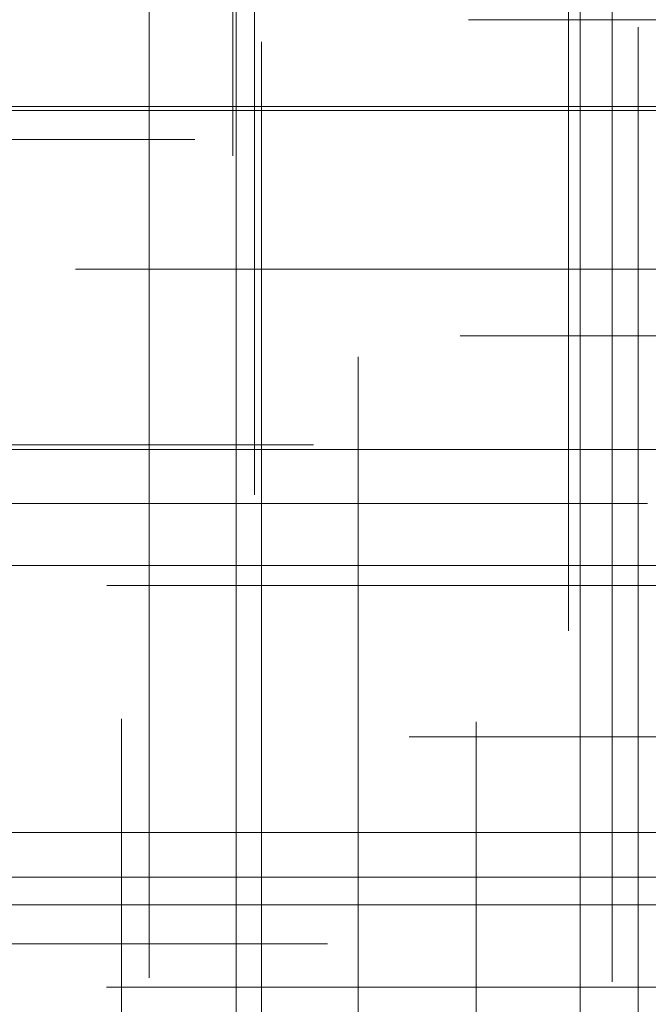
# Model space of a CAD drawing. Header units: millimetres. Extents: x -50 to 901, y -50 to 714.
# Tile 99 of 186: x -20 to -16, y 15 to 21. Entities that reach past the tile are written whole.
import ezdxf

# ---------------------------------------------------------------- set-up
doc = ezdxf.new("R2010")
doc.units = ezdxf.units.MM

# ---------------------------------------------------------------- blocks, each defined once
blk = doc.blocks.new('SW_CENTERMARKSYMBOL_120')
at = {"color": 0, "linetype": 'Continuous', "lineweight": 18}
for p, q in [((0, 5), (0, 5.5209)), ((0, 0), (0, 5))]:
    blk.add_line(p, q, dxfattribs=at)
blk = doc.blocks.new('SW_CENTERMARKSYMBOL_121')
at = {"color": 0, "linetype": 'Continuous', "lineweight": 18}
for p, q in [((0, 5), (0, 5.6063)), ((0, 0), (0, 5)), ((0, 0), (-5, 0)), ((0, 0), (0, -5)), ((0, 0), (5, 0))]:
    blk.add_line(p, q, dxfattribs=at)
blk = doc.blocks.new('SW_CENTERMARKSYMBOL_122')
at = {"color": 0, "linetype": 'Continuous', "lineweight": 18}
blk.add_line((0, 0), (5, 0), dxfattribs=at)
blk = doc.blocks.new('SW_CENTERMARKSYMBOL_123')
at = {"color": 0, "linetype": 'Continuous', "lineweight": 18}
for p, q in [((0, 0), (5, 0)), ((5, 0), (5.6585, 0))]:
    blk.add_line(p, q, dxfattribs=at)
blk = doc.blocks.new('SW_CENTERMARKSYMBOL_124')
at = {"color": 0, "linetype": 'Continuous', "lineweight": 18}
for p, q in [((0, 5), (0, 5.5209)), ((0, 0), (0, 5)), ((0, 0), (-5, 0)), ((0, 0), (0, -5)), ((0, 0), (5, 0))]:
    blk.add_line(p, q, dxfattribs=at)
blk = doc.blocks.new('SW_CENTERMARKSYMBOL_125')
at = {"color": 0, "linetype": 'Continuous', "lineweight": 18}
for p, q in [((-5, 0), (-5.6463, 0)), ((0, 0), (-5, 0))]:
    blk.add_line(p, q, dxfattribs=at)
blk = doc.blocks.new('SW_CENTERMARKSYMBOL_127')
at = {"color": 0, "linetype": 'Continuous', "lineweight": 18}
for p, q in [((0, 0), (5, 0)), ((5, 0), (5.6932, 0))]:
    blk.add_line(p, q, dxfattribs=at)
blk = doc.blocks.new('SW_CENTERMARKSYMBOL_128')
at = {"color": 0, "linetype": 'Continuous', "lineweight": 18}
for p, q in [((0, 5), (0, 5.6463)), ((0, 0), (0, 5))]:
    blk.add_line(p, q, dxfattribs=at)
blk = doc.blocks.new('SW_CENTERMARKSYMBOL_129')
at = {"color": 0, "linetype": 'Continuous', "lineweight": 18}
for p, q in [((0, 5), (0, 5.5209)), ((0, 0), (0, 5))]:
    blk.add_line(p, q, dxfattribs=at)
blk = doc.blocks.new('SW_CENTERMARKSYMBOL_132')
at = {"color": 0, "linetype": 'Continuous', "lineweight": 18}
for p, q in [((0, 0), (5, 0)), ((5, 0), (5.6585, 0))]:
    blk.add_line(p, q, dxfattribs=at)
blk = doc.blocks.new('SW_CENTERMARKSYMBOL_201')
at = {"color": 0, "linetype": 'Continuous', "lineweight": 18}
for p, q in [((0, 0), (0, -5)), ((0, -5), (0, -5.6932))]:
    blk.add_line(p, q, dxfattribs=at)
blk = doc.blocks.new('SW_CENTERMARKSYMBOL_202')
at = {"color": 0, "linetype": 'Continuous', "lineweight": 18}
for p, q in [((0, 0), (0, -5)), ((0, -5), (0, -5.6585))]:
    blk.add_line(p, q, dxfattribs=at)
blk = doc.blocks.new('SW_CENTERMARKSYMBOL_203')
at = {"color": 0, "linetype": 'Continuous', "lineweight": 18}
for p, q in [((0, 0), (0, 5)), ((0, 0), (-5, 0)), ((0, 0), (0, -5)), ((0, 0), (5, 0)), ((0, -5), (0, -5.6585))]:
    blk.add_line(p, q, dxfattribs=at)
blk = doc.blocks.new('SW_CENTERMARKSYMBOL_205')
at = {"color": 0, "linetype": 'Continuous', "lineweight": 18}
for p, q in [((-5, 0), (-5.5209, 0)), ((0, 0), (-5, 0))]:
    blk.add_line(p, q, dxfattribs=at)
blk = doc.blocks.new('SW_CENTERMARKSYMBOL_206')
at = {"color": 0, "linetype": 'Continuous', "lineweight": 18}
for p, q in [((-5, 0), (-5.6063, 0)), ((0, 0), (-5, 0))]:
    blk.add_line(p, q, dxfattribs=at)
blk = doc.blocks.new('SW_CENTERMARKSYMBOL_208')
at = {"color": 0, "linetype": 'Continuous', "lineweight": 18}
for p, q in [((-5, 0), (-5.6063, 0)), ((0, 0), (-5, 0))]:
    blk.add_line(p, q, dxfattribs=at)
blk = doc.blocks.new('SW_CENTERMARKSYMBOL_209')
at = {"color": 0, "linetype": 'Continuous', "lineweight": 18}
for p, q in [((-5, 0), (-5.5209, 0)), ((0, 0), (-5, 0))]:
    blk.add_line(p, q, dxfattribs=at)
blk = doc.blocks.new('SW_CENTERMARKSYMBOL_210')
at = {"color": 0, "linetype": 'Continuous', "lineweight": 18}
for p, q in [((-5, 0), (-5.6463, 0)), ((0, 0), (-5, 0))]:
    blk.add_line(p, q, dxfattribs=at)
blk = doc.blocks.new('SW_CENTERMARKSYMBOL_213')
at = {"color": 0, "linetype": 'Continuous', "lineweight": 18}
for p, q in [((0, 0), (0, 5)), ((0, 0), (-5, 0)), ((0, 0), (0, -5)), ((0, 0), (5, 0)), ((0, -5), (0, -5.6585))]:
    blk.add_line(p, q, dxfattribs=at)
blk = doc.blocks.new('SW_CENTERMARKSYMBOL_214')
at = {"color": 0, "linetype": 'Continuous', "lineweight": 18}
for q in [(0, 5), (-5, 0), (0, -5), (5, 0)]:
    blk.add_line((0, 0), q, dxfattribs=at)
blk = doc.blocks.new('SW_CENTERMARKSYMBOL_215')
at = {"color": 0, "linetype": 'Continuous', "lineweight": 18}
for q in [(0, 5), (-5, 0), (0, -5), (5, 0)]:
    blk.add_line((0, 0), q, dxfattribs=at)
blk = doc.blocks.new('SW_CENTERMARKSYMBOL_360')
at = {"color": 0, "linetype": 'Continuous', "lineweight": 18}
for p, q in [((0, 0), (5, 0)), ((5, 0), (5.5747, 0))]:
    blk.add_line(p, q, dxfattribs=at)
blk = doc.blocks.new('SW_CENTERMARKSYMBOL_364')
at = {"color": 0, "linetype": 'Continuous', "lineweight": 18}
for p, q in [((0, 0), (0, -5)), ((0, -5), (0, -5.5747))]:
    blk.add_line(p, q, dxfattribs=at)
blk = doc.blocks.new('SW_CENTERMARKSYMBOL_683')
at = {"color": 0, "linetype": 'Continuous', "lineweight": 18}
for p, q in [((0, 5), (0, 5.5209)), ((0, 0), (0, 5))]:
    blk.add_line(p, q, dxfattribs=at)
blk = doc.blocks.new('SW_CENTERMARKSYMBOL_684')
at = {"color": 0, "linetype": 'Continuous', "lineweight": 18}
for p, q in [((0, 5), (0, 5.6063)), ((0, 0), (0, 5)), ((0, 0), (-5, 0)), ((0, 0), (0, -5)), ((0, 0), (5, 0))]:
    blk.add_line(p, q, dxfattribs=at)
blk = doc.blocks.new('SW_CENTERMARKSYMBOL_685')
at = {"color": 0, "linetype": 'Continuous', "lineweight": 18}
blk.add_line((0, 0), (5, 0), dxfattribs=at)
blk = doc.blocks.new('SW_CENTERMARKSYMBOL_686')
at = {"color": 0, "linetype": 'Continuous', "lineweight": 18}
for p, q in [((0, 0), (5, 0)), ((5, 0), (5.6585, 0))]:
    blk.add_line(p, q, dxfattribs=at)
blk = doc.blocks.new('SW_CENTERMARKSYMBOL_687')
at = {"color": 0, "linetype": 'Continuous', "lineweight": 18}
for p, q in [((0, 5), (0, 5.5209)), ((0, 0), (0, 5)), ((0, 0), (-5, 0)), ((0, 0), (0, -5)), ((0, 0), (5, 0))]:
    blk.add_line(p, q, dxfattribs=at)
blk = doc.blocks.new('SW_CENTERMARKSYMBOL_688')
at = {"color": 0, "linetype": 'Continuous', "lineweight": 18}
for p, q in [((-5, 0), (-5.6463, 0)), ((0, 0), (-5, 0))]:
    blk.add_line(p, q, dxfattribs=at)
blk = doc.blocks.new('SW_CENTERMARKSYMBOL_690')
at = {"color": 0, "linetype": 'Continuous', "lineweight": 18}
for p, q in [((0, 0), (5, 0)), ((5, 0), (5.6932, 0))]:
    blk.add_line(p, q, dxfattribs=at)
blk = doc.blocks.new('SW_CENTERMARKSYMBOL_691')
at = {"color": 0, "linetype": 'Continuous', "lineweight": 18}
for p, q in [((0, 5), (0, 5.6463)), ((0, 0), (0, 5))]:
    blk.add_line(p, q, dxfattribs=at)
blk = doc.blocks.new('SW_CENTERMARKSYMBOL_692')
at = {"color": 0, "linetype": 'Continuous', "lineweight": 18}
for p, q in [((0, 5), (0, 5.5209)), ((0, 0), (0, 5))]:
    blk.add_line(p, q, dxfattribs=at)
blk = doc.blocks.new('SW_CENTERMARKSYMBOL_695')
at = {"color": 0, "linetype": 'Continuous', "lineweight": 18}
for p, q in [((0, 0), (5, 0)), ((5, 0), (5.6585, 0))]:
    blk.add_line(p, q, dxfattribs=at)
blk = doc.blocks.new('SW_CENTERMARKSYMBOL_764')
at = {"color": 0, "linetype": 'Continuous', "lineweight": 18}
for p, q in [((0, 0), (0, -5)), ((0, -5), (0, -5.6932))]:
    blk.add_line(p, q, dxfattribs=at)
blk = doc.blocks.new('SW_CENTERMARKSYMBOL_765')
at = {"color": 0, "linetype": 'Continuous', "lineweight": 18}
for p, q in [((0, 0), (0, -5)), ((0, -5), (0, -5.6585))]:
    blk.add_line(p, q, dxfattribs=at)
blk = doc.blocks.new('SW_CENTERMARKSYMBOL_766')
at = {"color": 0, "linetype": 'Continuous', "lineweight": 18}
for p, q in [((0, 0), (0, 5)), ((0, 0), (-5, 0)), ((0, 0), (0, -5)), ((0, 0), (5, 0)), ((0, -5), (0, -5.6585))]:
    blk.add_line(p, q, dxfattribs=at)
blk = doc.blocks.new('SW_CENTERMARKSYMBOL_768')
at = {"color": 0, "linetype": 'Continuous', "lineweight": 18}
for p, q in [((-5, 0), (-5.5209, 0)), ((0, 0), (-5, 0))]:
    blk.add_line(p, q, dxfattribs=at)
blk = doc.blocks.new('SW_CENTERMARKSYMBOL_769')
at = {"color": 0, "linetype": 'Continuous', "lineweight": 18}
for p, q in [((-5, 0), (-5.6063, 0)), ((0, 0), (-5, 0))]:
    blk.add_line(p, q, dxfattribs=at)
blk = doc.blocks.new('SW_CENTERMARKSYMBOL_771')
at = {"color": 0, "linetype": 'Continuous', "lineweight": 18}
for p, q in [((-5, 0), (-5.6063, 0)), ((0, 0), (-5, 0))]:
    blk.add_line(p, q, dxfattribs=at)
blk = doc.blocks.new('SW_CENTERMARKSYMBOL_772')
at = {"color": 0, "linetype": 'Continuous', "lineweight": 18}
for p, q in [((-5, 0), (-5.5209, 0)), ((0, 0), (-5, 0))]:
    blk.add_line(p, q, dxfattribs=at)
blk = doc.blocks.new('SW_CENTERMARKSYMBOL_773')
at = {"color": 0, "linetype": 'Continuous', "lineweight": 18}
for p, q in [((-5, 0), (-5.6463, 0)), ((0, 0), (-5, 0))]:
    blk.add_line(p, q, dxfattribs=at)
blk = doc.blocks.new('SW_CENTERMARKSYMBOL_776')
at = {"color": 0, "linetype": 'Continuous', "lineweight": 18}
for p, q in [((0, 0), (0, 5)), ((0, 0), (-5, 0)), ((0, 0), (0, -5)), ((0, 0), (5, 0)), ((0, -5), (0, -5.6585))]:
    blk.add_line(p, q, dxfattribs=at)
blk = doc.blocks.new('SW_CENTERMARKSYMBOL_777')
at = {"color": 0, "linetype": 'Continuous', "lineweight": 18}
for q in [(0, 5), (-5, 0), (0, -5), (5, 0)]:
    blk.add_line((0, 0), q, dxfattribs=at)
blk = doc.blocks.new('SW_CENTERMARKSYMBOL_778')
at = {"color": 0, "linetype": 'Continuous', "lineweight": 18}
for q in [(0, 5), (-5, 0), (0, -5), (5, 0)]:
    blk.add_line((0, 0), q, dxfattribs=at)
blk = doc.blocks.new('SW_CENTERMARKSYMBOL_923')
at = {"color": 0, "linetype": 'Continuous', "lineweight": 18}
for p, q in [((0, 0), (5, 0)), ((5, 0), (5.5747, 0))]:
    blk.add_line(p, q, dxfattribs=at)
blk = doc.blocks.new('SW_CENTERMARKSYMBOL_927')
at = {"color": 0, "linetype": 'Continuous', "lineweight": 18}
for p, q in [((0, 0), (0, -5)), ((0, -5), (0, -5.5747))]:
    blk.add_line(p, q, dxfattribs=at)
blk = doc.blocks.new('SW_CENTERMARKSYMBOL_1246')
at = {"color": 0, "linetype": 'Continuous', "lineweight": 18}
for p, q in [((0, 5), (0, 5.5209)), ((0, 0), (0, 5))]:
    blk.add_line(p, q, dxfattribs=at)
blk = doc.blocks.new('SW_CENTERMARKSYMBOL_1247')
at = {"color": 0, "linetype": 'Continuous', "lineweight": 18}
for p, q in [((0, 5), (0, 5.6063)), ((0, 0), (0, 5)), ((0, 0), (-5, 0)), ((0, 0), (0, -5)), ((0, 0), (5, 0))]:
    blk.add_line(p, q, dxfattribs=at)
blk = doc.blocks.new('SW_CENTERMARKSYMBOL_1248')
at = {"color": 0, "linetype": 'Continuous', "lineweight": 18}
blk.add_line((0, 0), (5, 0), dxfattribs=at)
blk = doc.blocks.new('SW_CENTERMARKSYMBOL_1249')
at = {"color": 0, "linetype": 'Continuous', "lineweight": 18}
for p, q in [((0, 0), (5, 0)), ((5, 0), (5.6585, 0))]:
    blk.add_line(p, q, dxfattribs=at)
blk = doc.blocks.new('SW_CENTERMARKSYMBOL_1250')
at = {"color": 0, "linetype": 'Continuous', "lineweight": 18}
for p, q in [((0, 5), (0, 5.5209)), ((0, 0), (0, 5)), ((0, 0), (-5, 0)), ((0, 0), (0, -5)), ((0, 0), (5, 0))]:
    blk.add_line(p, q, dxfattribs=at)
blk = doc.blocks.new('SW_CENTERMARKSYMBOL_1251')
at = {"color": 0, "linetype": 'Continuous', "lineweight": 18}
for p, q in [((-5, 0), (-5.6463, 0)), ((0, 0), (-5, 0))]:
    blk.add_line(p, q, dxfattribs=at)
blk = doc.blocks.new('SW_CENTERMARKSYMBOL_1253')
at = {"color": 0, "linetype": 'Continuous', "lineweight": 18}
for p, q in [((0, 0), (5, 0)), ((5, 0), (5.6932, 0))]:
    blk.add_line(p, q, dxfattribs=at)
blk = doc.blocks.new('SW_CENTERMARKSYMBOL_1254')
at = {"color": 0, "linetype": 'Continuous', "lineweight": 18}
for p, q in [((0, 5), (0, 5.6463)), ((0, 0), (0, 5))]:
    blk.add_line(p, q, dxfattribs=at)
blk = doc.blocks.new('SW_CENTERMARKSYMBOL_1255')
at = {"color": 0, "linetype": 'Continuous', "lineweight": 18}
for p, q in [((0, 5), (0, 5.5209)), ((0, 0), (0, 5))]:
    blk.add_line(p, q, dxfattribs=at)
blk = doc.blocks.new('SW_CENTERMARKSYMBOL_1258')
at = {"color": 0, "linetype": 'Continuous', "lineweight": 18}
for p, q in [((0, 0), (5, 0)), ((5, 0), (5.6585, 0))]:
    blk.add_line(p, q, dxfattribs=at)
blk = doc.blocks.new('SW_CENTERMARKSYMBOL_1327')
at = {"color": 0, "linetype": 'Continuous', "lineweight": 18}
for p, q in [((0, 0), (0, -5)), ((0, -5), (0, -5.6932))]:
    blk.add_line(p, q, dxfattribs=at)
blk = doc.blocks.new('SW_CENTERMARKSYMBOL_1328')
at = {"color": 0, "linetype": 'Continuous', "lineweight": 18}
for p, q in [((0, 0), (0, -5)), ((0, -5), (0, -5.6585))]:
    blk.add_line(p, q, dxfattribs=at)
blk = doc.blocks.new('SW_CENTERMARKSYMBOL_1329')
at = {"color": 0, "linetype": 'Continuous', "lineweight": 18}
for p, q in [((0, 0), (0, 5)), ((0, 0), (-5, 0)), ((0, 0), (0, -5)), ((0, 0), (5, 0)), ((0, -5), (0, -5.6585))]:
    blk.add_line(p, q, dxfattribs=at)
blk = doc.blocks.new('SW_CENTERMARKSYMBOL_1331')
at = {"color": 0, "linetype": 'Continuous', "lineweight": 18}
for p, q in [((-5, 0), (-5.5209, 0)), ((0, 0), (-5, 0))]:
    blk.add_line(p, q, dxfattribs=at)
blk = doc.blocks.new('SW_CENTERMARKSYMBOL_1332')
at = {"color": 0, "linetype": 'Continuous', "lineweight": 18}
for p, q in [((-5, 0), (-5.6063, 0)), ((0, 0), (-5, 0))]:
    blk.add_line(p, q, dxfattribs=at)
blk = doc.blocks.new('SW_CENTERMARKSYMBOL_1334')
at = {"color": 0, "linetype": 'Continuous', "lineweight": 18}
for p, q in [((-5, 0), (-5.6063, 0)), ((0, 0), (-5, 0))]:
    blk.add_line(p, q, dxfattribs=at)
blk = doc.blocks.new('SW_CENTERMARKSYMBOL_1335')
at = {"color": 0, "linetype": 'Continuous', "lineweight": 18}
for p, q in [((-5, 0), (-5.5209, 0)), ((0, 0), (-5, 0))]:
    blk.add_line(p, q, dxfattribs=at)
blk = doc.blocks.new('SW_CENTERMARKSYMBOL_1336')
at = {"color": 0, "linetype": 'Continuous', "lineweight": 18}
for p, q in [((-5, 0), (-5.6463, 0)), ((0, 0), (-5, 0))]:
    blk.add_line(p, q, dxfattribs=at)
blk = doc.blocks.new('SW_CENTERMARKSYMBOL_1339')
at = {"color": 0, "linetype": 'Continuous', "lineweight": 18}
for p, q in [((0, 0), (0, 5)), ((0, 0), (-5, 0)), ((0, 0), (0, -5)), ((0, 0), (5, 0)), ((0, -5), (0, -5.6585))]:
    blk.add_line(p, q, dxfattribs=at)
blk = doc.blocks.new('SW_CENTERMARKSYMBOL_1340')
at = {"color": 0, "linetype": 'Continuous', "lineweight": 18}
for q in [(0, 5), (-5, 0), (0, -5), (5, 0)]:
    blk.add_line((0, 0), q, dxfattribs=at)
blk = doc.blocks.new('SW_CENTERMARKSYMBOL_1341')
at = {"color": 0, "linetype": 'Continuous', "lineweight": 18}
for q in [(0, 5), (-5, 0), (0, -5), (5, 0)]:
    blk.add_line((0, 0), q, dxfattribs=at)
blk = doc.blocks.new('SW_CENTERMARKSYMBOL_1486')
at = {"color": 0, "linetype": 'Continuous', "lineweight": 18}
for p, q in [((0, 0), (5, 0)), ((5, 0), (5.5747, 0))]:
    blk.add_line(p, q, dxfattribs=at)
blk = doc.blocks.new('SW_CENTERMARKSYMBOL_1490')
at = {"color": 0, "linetype": 'Continuous', "lineweight": 18}
for p, q in [((0, 0), (0, -5)), ((0, -5), (0, -5.5747))]:
    blk.add_line(p, q, dxfattribs=at)
blk = doc.blocks.new('SW_CENTERMARKSYMBOL_1809')
at = {"color": 0, "linetype": 'Continuous', "lineweight": 18}
for p, q in [((0, 5), (0, 5.5209)), ((0, 0), (0, 5))]:
    blk.add_line(p, q, dxfattribs=at)
blk = doc.blocks.new('SW_CENTERMARKSYMBOL_1810')
at = {"color": 0, "linetype": 'Continuous', "lineweight": 18}
for p, q in [((0, 5), (0, 5.6063)), ((0, 0), (0, 5)), ((0, 0), (-5, 0)), ((0, 0), (0, -5)), ((0, 0), (5, 0))]:
    blk.add_line(p, q, dxfattribs=at)
blk = doc.blocks.new('SW_CENTERMARKSYMBOL_1811')
at = {"color": 0, "linetype": 'Continuous', "lineweight": 18}
blk.add_line((0, 0), (5, 0), dxfattribs=at)
blk = doc.blocks.new('SW_CENTERMARKSYMBOL_1812')
at = {"color": 0, "linetype": 'Continuous', "lineweight": 18}
for p, q in [((0, 0), (5, 0)), ((5, 0), (5.6585, 0))]:
    blk.add_line(p, q, dxfattribs=at)
blk = doc.blocks.new('SW_CENTERMARKSYMBOL_1813')
at = {"color": 0, "linetype": 'Continuous', "lineweight": 18}
for p, q in [((0, 5), (0, 5.5209)), ((0, 0), (0, 5)), ((0, 0), (-5, 0)), ((0, 0), (0, -5)), ((0, 0), (5, 0))]:
    blk.add_line(p, q, dxfattribs=at)
blk = doc.blocks.new('SW_CENTERMARKSYMBOL_1814')
at = {"color": 0, "linetype": 'Continuous', "lineweight": 18}
for p, q in [((-5, 0), (-5.6463, 0)), ((0, 0), (-5, 0))]:
    blk.add_line(p, q, dxfattribs=at)
blk = doc.blocks.new('SW_CENTERMARKSYMBOL_1816')
at = {"color": 0, "linetype": 'Continuous', "lineweight": 18}
for p, q in [((0, 0), (5, 0)), ((5, 0), (5.6932, 0))]:
    blk.add_line(p, q, dxfattribs=at)
blk = doc.blocks.new('SW_CENTERMARKSYMBOL_1817')
at = {"color": 0, "linetype": 'Continuous', "lineweight": 18}
for p, q in [((0, 5), (0, 5.6463)), ((0, 0), (0, 5))]:
    blk.add_line(p, q, dxfattribs=at)
blk = doc.blocks.new('SW_CENTERMARKSYMBOL_1818')
at = {"color": 0, "linetype": 'Continuous', "lineweight": 18}
for p, q in [((0, 5), (0, 5.5209)), ((0, 0), (0, 5))]:
    blk.add_line(p, q, dxfattribs=at)
blk = doc.blocks.new('SW_CENTERMARKSYMBOL_1821')
at = {"color": 0, "linetype": 'Continuous', "lineweight": 18}
for p, q in [((0, 0), (5, 0)), ((5, 0), (5.6585, 0))]:
    blk.add_line(p, q, dxfattribs=at)
blk = doc.blocks.new('SW_CENTERMARKSYMBOL_1890')
at = {"color": 0, "linetype": 'Continuous', "lineweight": 18}
for p, q in [((0, 0), (0, -5)), ((0, -5), (0, -5.6932))]:
    blk.add_line(p, q, dxfattribs=at)
blk = doc.blocks.new('SW_CENTERMARKSYMBOL_1891')
at = {"color": 0, "linetype": 'Continuous', "lineweight": 18}
for p, q in [((0, 0), (0, -5)), ((0, -5), (0, -5.6585))]:
    blk.add_line(p, q, dxfattribs=at)
blk = doc.blocks.new('SW_CENTERMARKSYMBOL_1892')
at = {"color": 0, "linetype": 'Continuous', "lineweight": 18}
for p, q in [((0, 0), (0, 5)), ((0, 0), (-5, 0)), ((0, 0), (0, -5)), ((0, 0), (5, 0)), ((0, -5), (0, -5.6585))]:
    blk.add_line(p, q, dxfattribs=at)
blk = doc.blocks.new('SW_CENTERMARKSYMBOL_1894')
at = {"color": 0, "linetype": 'Continuous', "lineweight": 18}
for p, q in [((-5, 0), (-5.5209, 0)), ((0, 0), (-5, 0))]:
    blk.add_line(p, q, dxfattribs=at)
blk = doc.blocks.new('SW_CENTERMARKSYMBOL_1895')
at = {"color": 0, "linetype": 'Continuous', "lineweight": 18}
for p, q in [((-5, 0), (-5.6063, 0)), ((0, 0), (-5, 0))]:
    blk.add_line(p, q, dxfattribs=at)
blk = doc.blocks.new('SW_CENTERMARKSYMBOL_1897')
at = {"color": 0, "linetype": 'Continuous', "lineweight": 18}
for p, q in [((-5, 0), (-5.6063, 0)), ((0, 0), (-5, 0))]:
    blk.add_line(p, q, dxfattribs=at)
blk = doc.blocks.new('SW_CENTERMARKSYMBOL_1898')
at = {"color": 0, "linetype": 'Continuous', "lineweight": 18}
for p, q in [((-5, 0), (-5.5209, 0)), ((0, 0), (-5, 0))]:
    blk.add_line(p, q, dxfattribs=at)
blk = doc.blocks.new('SW_CENTERMARKSYMBOL_1899')
at = {"color": 0, "linetype": 'Continuous', "lineweight": 18}
for p, q in [((-5, 0), (-5.6463, 0)), ((0, 0), (-5, 0))]:
    blk.add_line(p, q, dxfattribs=at)
blk = doc.blocks.new('SW_CENTERMARKSYMBOL_1902')
at = {"color": 0, "linetype": 'Continuous', "lineweight": 18}
for p, q in [((0, 0), (0, 5)), ((0, 0), (-5, 0)), ((0, 0), (0, -5)), ((0, 0), (5, 0)), ((0, -5), (0, -5.6585))]:
    blk.add_line(p, q, dxfattribs=at)
blk = doc.blocks.new('SW_CENTERMARKSYMBOL_1903')
at = {"color": 0, "linetype": 'Continuous', "lineweight": 18}
for q in [(0, 5), (-5, 0), (0, -5), (5, 0)]:
    blk.add_line((0, 0), q, dxfattribs=at)
blk = doc.blocks.new('SW_CENTERMARKSYMBOL_1904')
at = {"color": 0, "linetype": 'Continuous', "lineweight": 18}
for q in [(0, 5), (-5, 0), (0, -5), (5, 0)]:
    blk.add_line((0, 0), q, dxfattribs=at)
blk = doc.blocks.new('SW_CENTERMARKSYMBOL_2049')
at = {"color": 0, "linetype": 'Continuous', "lineweight": 18}
for p, q in [((0, 0), (5, 0)), ((5, 0), (5.5747, 0))]:
    blk.add_line(p, q, dxfattribs=at)
blk = doc.blocks.new('SW_CENTERMARKSYMBOL_2053')
at = {"color": 0, "linetype": 'Continuous', "lineweight": 18}
for p, q in [((0, 0), (0, -5)), ((0, -5), (0, -5.5747))]:
    blk.add_line(p, q, dxfattribs=at)
blk = doc.blocks.new('SW_CENTERMARKSYMBOL_2372')
at = {"color": 0, "linetype": 'Continuous', "lineweight": 18}
for p, q in [((0, 5), (0, 5.5209)), ((0, 0), (0, 5))]:
    blk.add_line(p, q, dxfattribs=at)
blk = doc.blocks.new('SW_CENTERMARKSYMBOL_2373')
at = {"color": 0, "linetype": 'Continuous', "lineweight": 18}
for p, q in [((0, 5), (0, 5.6063)), ((0, 0), (0, 5)), ((0, 0), (-5, 0)), ((0, 0), (0, -5)), ((0, 0), (5, 0))]:
    blk.add_line(p, q, dxfattribs=at)
blk = doc.blocks.new('SW_CENTERMARKSYMBOL_2374')
at = {"color": 0, "linetype": 'Continuous', "lineweight": 18}
blk.add_line((0, 0), (5, 0), dxfattribs=at)
blk = doc.blocks.new('SW_CENTERMARKSYMBOL_2375')
at = {"color": 0, "linetype": 'Continuous', "lineweight": 18}
for p, q in [((0, 0), (5, 0)), ((5, 0), (5.6585, 0))]:
    blk.add_line(p, q, dxfattribs=at)
blk = doc.blocks.new('SW_CENTERMARKSYMBOL_2376')
at = {"color": 0, "linetype": 'Continuous', "lineweight": 18}
for p, q in [((0, 5), (0, 5.5209)), ((0, 0), (0, 5)), ((0, 0), (-5, 0)), ((0, 0), (0, -5)), ((0, 0), (5, 0))]:
    blk.add_line(p, q, dxfattribs=at)
blk = doc.blocks.new('SW_CENTERMARKSYMBOL_2377')
at = {"color": 0, "linetype": 'Continuous', "lineweight": 18}
for p, q in [((-5, 0), (-5.6463, 0)), ((0, 0), (-5, 0))]:
    blk.add_line(p, q, dxfattribs=at)
blk = doc.blocks.new('SW_CENTERMARKSYMBOL_2379')
at = {"color": 0, "linetype": 'Continuous', "lineweight": 18}
for p, q in [((0, 0), (5, 0)), ((5, 0), (5.6932, 0))]:
    blk.add_line(p, q, dxfattribs=at)
blk = doc.blocks.new('SW_CENTERMARKSYMBOL_2380')
at = {"color": 0, "linetype": 'Continuous', "lineweight": 18}
for p, q in [((0, 5), (0, 5.6463)), ((0, 0), (0, 5))]:
    blk.add_line(p, q, dxfattribs=at)
blk = doc.blocks.new('SW_CENTERMARKSYMBOL_2381')
at = {"color": 0, "linetype": 'Continuous', "lineweight": 18}
for p, q in [((0, 5), (0, 5.5209)), ((0, 0), (0, 5))]:
    blk.add_line(p, q, dxfattribs=at)
blk = doc.blocks.new('SW_CENTERMARKSYMBOL_2384')
at = {"color": 0, "linetype": 'Continuous', "lineweight": 18}
for p, q in [((0, 0), (5, 0)), ((5, 0), (5.6585, 0))]:
    blk.add_line(p, q, dxfattribs=at)
blk = doc.blocks.new('SW_CENTERMARKSYMBOL_2453')
at = {"color": 0, "linetype": 'Continuous', "lineweight": 18}
for p, q in [((0, 0), (0, -5)), ((0, -5), (0, -5.6932))]:
    blk.add_line(p, q, dxfattribs=at)
blk = doc.blocks.new('SW_CENTERMARKSYMBOL_2454')
at = {"color": 0, "linetype": 'Continuous', "lineweight": 18}
for p, q in [((0, 0), (0, -5)), ((0, -5), (0, -5.6585))]:
    blk.add_line(p, q, dxfattribs=at)
blk = doc.blocks.new('SW_CENTERMARKSYMBOL_2455')
at = {"color": 0, "linetype": 'Continuous', "lineweight": 18}
for p, q in [((0, 0), (0, 5)), ((0, 0), (-5, 0)), ((0, 0), (0, -5)), ((0, 0), (5, 0)), ((0, -5), (0, -5.6585))]:
    blk.add_line(p, q, dxfattribs=at)
blk = doc.blocks.new('SW_CENTERMARKSYMBOL_2457')
at = {"color": 0, "linetype": 'Continuous', "lineweight": 18}
for p, q in [((-5, 0), (-5.5209, 0)), ((0, 0), (-5, 0))]:
    blk.add_line(p, q, dxfattribs=at)
blk = doc.blocks.new('SW_CENTERMARKSYMBOL_2458')
at = {"color": 0, "linetype": 'Continuous', "lineweight": 18}
for p, q in [((-5, 0), (-5.6063, 0)), ((0, 0), (-5, 0))]:
    blk.add_line(p, q, dxfattribs=at)
blk = doc.blocks.new('SW_CENTERMARKSYMBOL_2460')
at = {"color": 0, "linetype": 'Continuous', "lineweight": 18}
for p, q in [((-5, 0), (-5.6063, 0)), ((0, 0), (-5, 0))]:
    blk.add_line(p, q, dxfattribs=at)
blk = doc.blocks.new('SW_CENTERMARKSYMBOL_2461')
at = {"color": 0, "linetype": 'Continuous', "lineweight": 18}
for p, q in [((-5, 0), (-5.5209, 0)), ((0, 0), (-5, 0))]:
    blk.add_line(p, q, dxfattribs=at)
blk = doc.blocks.new('SW_CENTERMARKSYMBOL_2462')
at = {"color": 0, "linetype": 'Continuous', "lineweight": 18}
for p, q in [((-5, 0), (-5.6463, 0)), ((0, 0), (-5, 0))]:
    blk.add_line(p, q, dxfattribs=at)
blk = doc.blocks.new('SW_CENTERMARKSYMBOL_2465')
at = {"color": 0, "linetype": 'Continuous', "lineweight": 18}
for p, q in [((0, 0), (0, 5)), ((0, 0), (-5, 0)), ((0, 0), (0, -5)), ((0, 0), (5, 0)), ((0, -5), (0, -5.6585))]:
    blk.add_line(p, q, dxfattribs=at)
blk = doc.blocks.new('SW_CENTERMARKSYMBOL_2466')
at = {"color": 0, "linetype": 'Continuous', "lineweight": 18}
for q in [(0, 5), (-5, 0), (0, -5), (5, 0)]:
    blk.add_line((0, 0), q, dxfattribs=at)
blk = doc.blocks.new('SW_CENTERMARKSYMBOL_2467')
at = {"color": 0, "linetype": 'Continuous', "lineweight": 18}
for q in [(0, 5), (-5, 0), (0, -5), (5, 0)]:
    blk.add_line((0, 0), q, dxfattribs=at)
blk = doc.blocks.new('SW_CENTERMARKSYMBOL_2612')
at = {"color": 0, "linetype": 'Continuous', "lineweight": 18}
for p, q in [((0, 0), (5, 0)), ((5, 0), (5.5747, 0))]:
    blk.add_line(p, q, dxfattribs=at)
blk = doc.blocks.new('SW_CENTERMARKSYMBOL_2616')
at = {"color": 0, "linetype": 'Continuous', "lineweight": 18}
for p, q in [((0, 0), (0, -5)), ((0, -5), (0, -5.5747))]:
    blk.add_line(p, q, dxfattribs=at)

msp = doc.modelspace()

# ---------------------------------------------------------------- linework, layer by layer
at = {"color": 7, "linetype": 'Continuous', "lineweight": 25}
for radius in [45, 45, 45, 45, 45, 43.8964, 43.8964, 43.8964, 43.8964, 43.8964, 43.6219, 43.6219, 43.6219, 43.6219, 43.6219, 42.2814, 42.2814, 42.2814, 42.2814, 42.2814, 35.2814, 35.2814, 35.2814, 35.2814, 35.2814, 33.2814, 33.2814, 33.2814, 33.2814, 33.2814]:
    msp.add_circle((0, 0), radius, dxfattribs=at)
msp.add_arc((0, 0), 50, 94.01152, 175.98848, dxfattribs=at)
msp.add_arc((0, 0), 50, 94.01152, 175.98848, dxfattribs=at)
msp.add_arc((0, 0), 50, 94.01152, 175.98848, dxfattribs=at)
msp.add_arc((0, 0), 50, 94.01152, 175.98848, dxfattribs=at)
msp.add_arc((0, 0), 50, 94.01152, 175.98848, dxfattribs=at)

# ---------------------------------------------------------------- block references
at = {"color": 7, "linetype": 'Continuous', "lineweight": 18}
for name, p in [('SW_CENTERMARKSYMBOL_364', (-18.7303, 25.7801)), ('SW_CENTERMARKSYMBOL_927', (-18.7303, 25.7801)), ('SW_CENTERMARKSYMBOL_1490', (-18.7303, 25.7801)), ('SW_CENTERMARKSYMBOL_2053', (-18.7303, 25.7801)), ('SW_CENTERMARKSYMBOL_2616', (-18.7303, 25.7801)), ('SW_CENTERMARKSYMBOL_201', (-18.5906, 23.6968)), ('SW_CENTERMARKSYMBOL_764', (-18.5906, 23.6968)), ('SW_CENTERMARKSYMBOL_1327', (-18.5906, 23.6968)), ('SW_CENTERMARKSYMBOL_1890', (-18.5906, 23.6968)), ('SW_CENTERMARKSYMBOL_2453', (-18.5906, 23.6968)), ('SW_CENTERMARKSYMBOL_202', (-16.5505, 22.7798)), ('SW_CENTERMARKSYMBOL_765', (-16.5505, 22.7798)), ('SW_CENTERMARKSYMBOL_1328', (-16.5505, 22.7798)), ('SW_CENTERMARKSYMBOL_1891', (-16.5505, 22.7798)), ('SW_CENTERMARKSYMBOL_2454', (-16.5505, 22.7798)), ('SW_CENTERMARKSYMBOL_206', (-11.5946, 21.0906)), ('SW_CENTERMARKSYMBOL_769', (-11.5946, 21.0906)), ('SW_CENTERMARKSYMBOL_1332', (-11.5946, 21.0906)), ('SW_CENTERMARKSYMBOL_1895', (-11.5946, 21.0906)), ('SW_CENTERMARKSYMBOL_2458', (-11.5946, 21.0906)), ('SW_CENTERMARKSYMBOL_213', (-19.2751, 20.5259)), ('SW_CENTERMARKSYMBOL_776', (-19.2751, 20.5259)), ('SW_CENTERMARKSYMBOL_1339', (-19.2751, 20.5259)), ('SW_CENTERMARKSYMBOL_1902', (-19.2751, 20.5259)), ('SW_CENTERMARKSYMBOL_2465', (-19.2751, 20.5259)), ('SW_CENTERMARKSYMBOL_203', (-16.2681, 20.5002)), ('SW_CENTERMARKSYMBOL_766', (-16.2681, 20.5002)), ('SW_CENTERMARKSYMBOL_1329', (-16.2681, 20.5002)), ('SW_CENTERMARKSYMBOL_1892', (-16.2681, 20.5002)), ('SW_CENTERMARKSYMBOL_2455', (-16.2681, 20.5002)), ('SW_CENTERMARKSYMBOL_360', (-24.5532, 20.3121)), ('SW_CENTERMARKSYMBOL_923', (-24.5532, 20.3121)), ('SW_CENTERMARKSYMBOL_1486', (-24.5532, 20.3121)), ('SW_CENTERMARKSYMBOL_2049', (-24.5532, 20.3121)), ('SW_CENTERMARKSYMBOL_2612', (-24.5532, 20.3121)), ('SW_CENTERMARKSYMBOL_208', (-14.1466, 19.4711)), ('SW_CENTERMARKSYMBOL_771', (-14.1466, 19.4711)), ('SW_CENTERMARKSYMBOL_1334', (-14.1466, 19.4711)), ('SW_CENTERMARKSYMBOL_1897', (-14.1466, 19.4711)), ('SW_CENTERMARKSYMBOL_2460', (-14.1466, 19.4711)), ('SW_CENTERMARKSYMBOL_205', (-11.7338, 19.0365)), ('SW_CENTERMARKSYMBOL_768', (-11.7338, 19.0365)), ('SW_CENTERMARKSYMBOL_1331', (-11.7338, 19.0365)), ('SW_CENTERMARKSYMBOL_1894', (-11.7338, 19.0365)), ('SW_CENTERMARKSYMBOL_2457', (-11.7338, 19.0365)), ('SW_CENTERMARKSYMBOL_127', (-23.8996, 18.329)), ('SW_CENTERMARKSYMBOL_690', (-23.8996, 18.329)), ('SW_CENTERMARKSYMBOL_1253', (-23.8996, 18.329)), ('SW_CENTERMARKSYMBOL_1816', (-23.8996, 18.329)), ('SW_CENTERMARKSYMBOL_2379', (-23.8996, 18.329)), ('SW_CENTERMARKSYMBOL_214', (-18.7092, 18.2996)), ('SW_CENTERMARKSYMBOL_777', (-18.7092, 18.2996)), ('SW_CENTERMARKSYMBOL_1340', (-18.7092, 18.2996)), ('SW_CENTERMARKSYMBOL_1903', (-18.7092, 18.2996)), ('SW_CENTERMARKSYMBOL_2466', (-18.7092, 18.2996)), ('SW_CENTERMARKSYMBOL_123', (-21.6957, 17.9482)), ('SW_CENTERMARKSYMBOL_686', (-21.6957, 17.9482)), ('SW_CENTERMARKSYMBOL_1249', (-21.6957, 17.9482)), ('SW_CENTERMARKSYMBOL_1812', (-21.6957, 17.9482)), ('SW_CENTERMARKSYMBOL_2375', (-21.6957, 17.9482)), ('SW_CENTERMARKSYMBOL_215', (-16.4754, 17.5445)), ('SW_CENTERMARKSYMBOL_778', (-16.4754, 17.5445)), ('SW_CENTERMARKSYMBOL_1341', (-16.4754, 17.5445)), ('SW_CENTERMARKSYMBOL_1904', (-16.4754, 17.5445)), ('SW_CENTERMARKSYMBOL_2467', (-16.4754, 17.5445)), ('SW_CENTERMARKSYMBOL_209', (-14.0272, 17.4158)), ('SW_CENTERMARKSYMBOL_772', (-14.0272, 17.4158)), ('SW_CENTERMARKSYMBOL_1335', (-14.0272, 17.4158)), ('SW_CENTERMARKSYMBOL_1898', (-14.0272, 17.4158)), ('SW_CENTERMARKSYMBOL_2461', (-14.0272, 17.4158)), ('SW_CENTERMARKSYMBOL_210', (-11.9392, 16.4329)), ('SW_CENTERMARKSYMBOL_773', (-11.9392, 16.4329)), ('SW_CENTERMARKSYMBOL_1336', (-11.9392, 16.4329)), ('SW_CENTERMARKSYMBOL_1899', (-11.9392, 16.4329)), ('SW_CENTERMARKSYMBOL_2462', (-11.9392, 16.4329)), ('SW_CENTERMARKSYMBOL_122', (-20.8552, 15.8104)), ('SW_CENTERMARKSYMBOL_685', (-20.8552, 15.8104)), ('SW_CENTERMARKSYMBOL_1248', (-20.8552, 15.8104)), ('SW_CENTERMARKSYMBOL_1811', (-20.8552, 15.8104)), ('SW_CENTERMARKSYMBOL_2374', (-20.8552, 15.8104)), ('SW_CENTERMARKSYMBOL_124', (-16.0993, 15.5204)), ('SW_CENTERMARKSYMBOL_687', (-16.0993, 15.5204)), ('SW_CENTERMARKSYMBOL_1250', (-16.0993, 15.5204)), ('SW_CENTERMARKSYMBOL_1813', (-16.0993, 15.5204)), ('SW_CENTERMARKSYMBOL_2376', (-16.0993, 15.5204)), ('SW_CENTERMARKSYMBOL_121', (-18.5444, 15.3413)), ('SW_CENTERMARKSYMBOL_684', (-18.5444, 15.3413)), ('SW_CENTERMARKSYMBOL_1247', (-18.5444, 15.3413)), ('SW_CENTERMARKSYMBOL_1810', (-18.5444, 15.3413)), ('SW_CENTERMARKSYMBOL_2373', (-18.5444, 15.3413)), ('SW_CENTERMARKSYMBOL_132', (-23.7741, 15.0875)), ('SW_CENTERMARKSYMBOL_695', (-23.7741, 15.0875)), ('SW_CENTERMARKSYMBOL_1258', (-23.7741, 15.0875)), ('SW_CENTERMARKSYMBOL_1821', (-23.7741, 15.0875)), ('SW_CENTERMARKSYMBOL_2384', (-23.7741, 15.0875)), ('SW_CENTERMARKSYMBOL_125', (-13.9046, 14.8069)), ('SW_CENTERMARKSYMBOL_688', (-13.9046, 14.8069)), ('SW_CENTERMARKSYMBOL_1251', (-13.9046, 14.8069)), ('SW_CENTERMARKSYMBOL_1814', (-13.9046, 14.8069)), ('SW_CENTERMARKSYMBOL_2377', (-13.9046, 14.8069)), ('SW_CENTERMARKSYMBOL_120', (-17.9176, 13.3802)), ('SW_CENTERMARKSYMBOL_683', (-17.9176, 13.3802)), ('SW_CENTERMARKSYMBOL_1246', (-17.9176, 13.3802)), ('SW_CENTERMARKSYMBOL_1809', (-17.9176, 13.3802)), ('SW_CENTERMARKSYMBOL_2372', (-17.9176, 13.3802)), ('SW_CENTERMARKSYMBOL_129', (-19.4533, 11.029)), ('SW_CENTERMARKSYMBOL_692', (-19.4533, 11.029)), ('SW_CENTERMARKSYMBOL_1255', (-19.4533, 11.029)), ('SW_CENTERMARKSYMBOL_1818', (-19.4533, 11.029)), ('SW_CENTERMARKSYMBOL_2381', (-19.4533, 11.029)), ('SW_CENTERMARKSYMBOL_128', (-17.1501, 10.8838)), ('SW_CENTERMARKSYMBOL_691', (-17.1501, 10.8838)), ('SW_CENTERMARKSYMBOL_1254', (-17.1501, 10.8838)), ('SW_CENTERMARKSYMBOL_1817', (-17.1501, 10.8838)), ('SW_CENTERMARKSYMBOL_2380', (-17.1501, 10.8838))]:
    msp.add_blockref(name, p, dxfattribs=at)

doc.saveas('drawing.dxf')
